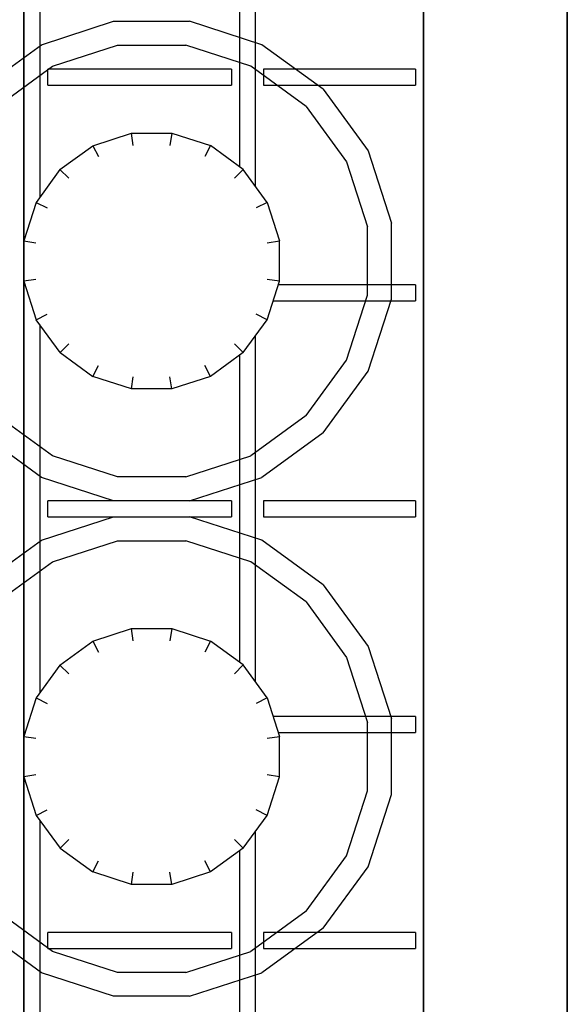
# Model space of a CAD drawing. Header units: millimetres. Extents: x 0 to 40100, y 0 to 29075.
# Tile 54 of 119: x 8886 to 8954, y 25474 to 25597. Entities that reach past the tile are written whole.
import ezdxf

# ---------------------------------------------------------------- set-up
doc = ezdxf.new("R2010")
doc.units = ezdxf.units.MM
doc.header["$MEASUREMENT"] = 0
doc.linetypes.add('AUSGEZOGEN', pattern=[0, 0])
doc.layers.get('0').update_dxf_attribs({"linetype": 'CONTINUOUS'})
doc.layers.add('ibmp_KT_Geräte-bauseits', color=7, linetype='AUSGEZOGEN', true_color=0x008000)
doc.styles.get("Standard").update_dxf_attribs({"font": 'TXT.SHX'})

# ---------------------------------------------------------------- blocks, each defined once
blk = doc.blocks.new('BLOCK_00415')
at = {"layer": 'ibmp_KT_Geräte-bauseits', "color": 0, "linetype": 'AUSGEZOGEN', "true_color": 0x000000}
for p, q in [((8954.1, 25734.1), (8954.1, 25338.1)), ((8936.1, 25726.1), (8936.1, 25346.1)), ((8886.1, 25725.1), (8886.1, 25347.1)), ((8888.1, 25621.16), (8888.1, 25575.06)), ((8915.1, 25576.44), (8915.1, 25619.76)), ((8913.1, 25617.3), (8913.1, 25578.88)), ((8888.31, 25594.16), (8897.35, 25597.1)), ((8897.35, 25597.1), (8906.85, 25597.1)), ((8915.89, 25594.16), (8906.85, 25597.1)), ((8880.62, 25588.56), (8888.31, 25594.16)), ((8889.69, 25591.46), (8897.83, 25594.1)), ((8897.83, 25594.1), (8906.38, 25594.1)), ((8914.51, 25591.46), (8906.38, 25594.1)), ((8923.58, 25588.58), (8915.89, 25594.16)), ((8882.77, 25586.42), (8889.69, 25591.46)), ((8889.1, 25589.1), (8889.1, 25591.1)), ((8912.1, 25591.1), (8889.1, 25591.1)), ((8912.1, 25591.1), (8912.1, 25589.1)), ((8921.43, 25586.44), (8914.51, 25591.46)), ((8916.1, 25591.1), (8916.1, 25589.1)), ((8935.1, 25591.1), (8916.1, 25591.1)), ((8935.1, 25591.1), (8935.1, 25589.1)), ((8889.1, 25589.1), (8912.1, 25589.1)), ((8916.1, 25589.1), (8935.1, 25589.1)), ((8923.58, 25588.58), (8929.17, 25580.88)), ((8921.43, 25586.44), (8926.46, 25579.5)), ((8894.75, 25581.52), (8899.57, 25583.1)), ((8899.81, 25581.56), (8899.57, 25583.1)), ((8899.57, 25583.1), (8904.63, 25583.1)), ((8904.63, 25583.1), (8904.39, 25581.56)), ((8904.63, 25583.1), (8909.45, 25581.54)), ((8890.64, 25578.54), (8894.75, 25581.52)), ((8894.75, 25581.52), (8895.45, 25580.16)), ((8909.45, 25581.54), (8908.75, 25580.16)), ((8913.56, 25578.56), (8909.45, 25581.54)), ((8929.17, 25580.88), (8932.1, 25571.84)), ((8926.46, 25579.5), (8929.1, 25571.36)), ((8890.64, 25578.54), (8887.66, 25574.44)), ((8890.64, 25578.54), (8891.73, 25577.46)), ((8913.56, 25578.56), (8912.47, 25577.46)), ((8916.54, 25574.44), (8913.56, 25578.56)), ((8887.66, 25574.44), (8886.1, 25569.62)), ((8887.66, 25574.44), (8889.04, 25573.74)), ((8916.54, 25574.44), (8915.16, 25573.74)), ((8916.54, 25574.44), (8918.1, 25569.62)), ((8929.1, 25562.82), (8929.1, 25571.36)), ((8932.1, 25562.34), (8932.1, 25571.84)), ((8886.1, 25569.62), (8887.63, 25569.38)), ((8916.57, 25569.38), (8918.1, 25569.62)), ((8918.1, 25564.56), (8918.1, 25569.62)), ((8887.63, 25564.8), (8886.1, 25564.56)), ((8886.1, 25564.56), (8887.67, 25559.74)), ((8916.54, 25559.74), (8918.1, 25564.56)), ((8918.1, 25564.56), (8916.57, 25564.8)), ((8935.1, 25564.1), (8917.95, 25564.1)), ((8935.1, 25564.1), (8935.1, 25562.1)), ((8926.46, 25554.68), (8929.1, 25562.82)), ((8917.3, 25562.1), (8935.1, 25562.1)), ((8929.17, 25553.3), (8932.1, 25562.34)), ((8887.67, 25559.74), (8889.04, 25560.44)), ((8916.54, 25559.74), (8915.16, 25560.44)), ((8890.65, 25555.64), (8887.67, 25559.74)), ((8888.1, 25559.16), (8888.1, 25513.06)), ((8913.56, 25555.64), (8916.54, 25559.74)), ((8915.1, 25514.44), (8915.1, 25557.76)), ((8891.74, 25556.72), (8890.65, 25555.64)), ((8912.47, 25556.72), (8913.56, 25555.64)), ((8890.65, 25555.64), (8894.75, 25552.66)), ((8913.56, 25555.64), (8909.45, 25552.66)), ((8913.1, 25555.3), (8913.1, 25516.88)), ((8894.75, 25552.66), (8895.45, 25554.04)), ((8909.45, 25552.66), (8908.75, 25554.04)), ((8921.43, 25547.76), (8926.46, 25554.68)), ((8923.58, 25545.62), (8929.17, 25553.3)), ((8899.57, 25551.1), (8894.75, 25552.66)), ((8899.57, 25551.1), (8899.81, 25552.62)), ((8904.63, 25551.1), (8904.39, 25552.62)), ((8909.45, 25552.66), (8904.63, 25551.1)), ((8904.63, 25551.1), (8899.57, 25551.1)), ((8889.69, 25542.72), (8882.77, 25547.76)), ((8921.43, 25547.76), (8914.51, 25542.72)), ((8888.31, 25540.02), (8880.62, 25545.62)), ((8923.58, 25545.62), (8915.89, 25540.02)), ((8897.83, 25540.1), (8889.69, 25542.72)), ((8906.38, 25540.1), (8914.51, 25542.72)), ((8897.35, 25537.1), (8888.31, 25540.02)), ((8906.38, 25540.1), (8897.83, 25540.1)), ((8906.85, 25537.1), (8915.89, 25540.02)), ((8912.1, 25537.1), (8889.1, 25537.1)), ((8889.1, 25535.1), (8889.1, 25537.1)), ((8912.1, 25537.1), (8912.1, 25535.1)), ((8916.1, 25537.1), (8916.1, 25535.1)), ((8935.1, 25537.1), (8916.1, 25537.1)), ((8935.1, 25537.1), (8935.1, 25535.1)), ((8888.31, 25532.16), (8897.35, 25535.1)), ((8889.1, 25535.1), (8912.1, 25535.1)), ((8915.89, 25532.16), (8906.85, 25535.1)), ((8916.1, 25535.1), (8935.1, 25535.1)), ((8880.62, 25526.56), (8888.31, 25532.16)), ((8889.69, 25529.46), (8897.83, 25532.1)), ((8897.83, 25532.1), (8906.38, 25532.1)), ((8914.51, 25529.46), (8906.38, 25532.1)), ((8923.58, 25526.58), (8915.89, 25532.16)), ((8882.77, 25524.42), (8889.69, 25529.46)), ((8921.43, 25524.44), (8914.51, 25529.46)), ((8923.58, 25526.58), (8929.17, 25518.88)), ((8921.43, 25524.44), (8926.46, 25517.5)), ((8894.75, 25519.52), (8899.57, 25521.1)), ((8899.81, 25519.56), (8899.57, 25521.1)), ((8899.57, 25521.1), (8904.63, 25521.1)), ((8904.63, 25521.1), (8904.39, 25519.56)), ((8904.63, 25521.1), (8909.45, 25519.54)), ((8890.64, 25516.54), (8894.75, 25519.52)), ((8894.75, 25519.52), (8895.45, 25518.16)), ((8909.45, 25519.54), (8908.75, 25518.16)), ((8913.56, 25516.56), (8909.45, 25519.54)), ((8929.17, 25518.88), (8932.1, 25509.84)), ((8926.46, 25517.5), (8929.1, 25509.36)), ((8890.64, 25516.54), (8887.66, 25512.44)), ((8890.64, 25516.54), (8891.73, 25515.46)), ((8913.56, 25516.56), (8912.47, 25515.46)), ((8916.54, 25512.44), (8913.56, 25516.56)), ((8887.66, 25512.44), (8886.1, 25507.62)), ((8887.66, 25512.44), (8889.04, 25511.74)), ((8916.54, 25512.44), (8915.16, 25511.74)), ((8916.54, 25512.44), (8918.1, 25507.62)), ((8935.1, 25510.1), (8917.3, 25510.1)), ((8932.1, 25500.34), (8932.1, 25509.84)), ((8935.1, 25510.1), (8935.1, 25508.1)), ((8929.1, 25500.82), (8929.1, 25509.36)), ((8886.1, 25507.62), (8887.63, 25507.38)), ((8916.57, 25507.38), (8918.1, 25507.62)), ((8917.95, 25508.1), (8935.1, 25508.1)), ((8918.1, 25502.56), (8918.1, 25507.62)), ((8887.63, 25502.8), (8886.1, 25502.56)), ((8886.1, 25502.56), (8887.67, 25497.74)), ((8916.54, 25497.74), (8918.1, 25502.56)), ((8918.1, 25502.56), (8916.57, 25502.8)), ((8926.46, 25492.68), (8929.1, 25500.82)), ((8929.17, 25491.3), (8932.1, 25500.34)), ((8887.67, 25497.74), (8889.04, 25498.44)), ((8887.67, 25497.74), (8890.65, 25493.64)), ((8913.56, 25493.64), (8916.54, 25497.74)), ((8916.54, 25497.74), (8915.16, 25498.44)), ((8888.1, 25497.16), (8888.1, 25451.06)), ((8915.1, 25452.44), (8915.1, 25495.76)), ((8891.74, 25494.72), (8890.65, 25493.64)), ((8890.65, 25493.64), (8894.75, 25490.66)), ((8913.56, 25493.64), (8909.45, 25490.66)), ((8912.47, 25494.72), (8913.56, 25493.64)), ((8913.1, 25493.3), (8913.1, 25454.88)), ((8921.43, 25485.76), (8926.46, 25492.68)), ((8894.75, 25490.66), (8895.45, 25492.04)), ((8909.45, 25490.66), (8908.75, 25492.04)), ((8923.58, 25483.62), (8929.17, 25491.3)), ((8899.57, 25489.1), (8894.75, 25490.66)), ((8899.57, 25489.1), (8899.81, 25490.62)), ((8904.63, 25489.1), (8904.39, 25490.62)), ((8909.45, 25490.66), (8904.63, 25489.1)), ((8904.63, 25489.1), (8899.57, 25489.1)), ((8889.69, 25480.72), (8882.77, 25485.76)), ((8921.43, 25485.76), (8914.51, 25480.72)), ((8888.31, 25478.02), (8880.62, 25483.62)), ((8889.1, 25481.1), (8889.1, 25483.1)), ((8912.1, 25483.1), (8889.1, 25483.1)), ((8912.1, 25483.1), (8912.1, 25481.1)), ((8923.58, 25483.62), (8915.89, 25478.02)), ((8916.1, 25483.1), (8916.1, 25481.1)), ((8935.1, 25483.1), (8916.1, 25483.1)), ((8935.1, 25483.1), (8935.1, 25481.1)), ((8889.1, 25481.1), (8912.1, 25481.1)), ((8897.83, 25478.1), (8889.69, 25480.72)), ((8906.38, 25478.1), (8914.51, 25480.72)), ((8916.1, 25481.1), (8935.1, 25481.1)), ((8897.35, 25475.1), (8888.31, 25478.02)), ((8906.38, 25478.1), (8897.83, 25478.1)), ((8906.85, 25475.1), (8915.89, 25478.02)), ((8906.85, 25475.1), (8897.35, 25475.1))]:
    blk.add_line(p, q, dxfattribs=at)
at = {"color": 0, "true_color": 0x000000}
blk.add_attdef('', (0, 0), '', height=1, dxfattribs=at)
blk = doc.blocks.new('BLOCK_00416')
at = {"layer": 'ibmp_KT_Geräte-bauseits', "color": 0, "linetype": 'AUSGEZOGEN', "true_color": 0x000000}
for p, q in [((8954.1, 25338.1), (8954.1, 25734.1)), ((8936.1, 25346.1), (8936.1, 25726.1)), ((8886.1, 25347.1), (8886.1, 25725.1)), ((8888.1, 25621.16), (8888.1, 25575.06)), ((8915.1, 25576.44), (8915.1, 25619.76)), ((8913.1, 25617.3), (8913.1, 25578.88)), ((8888.31, 25594.16), (8897.35, 25597.1)), ((8897.35, 25597.1), (8906.85, 25597.1)), ((8915.89, 25594.16), (8906.85, 25597.1)), ((8880.62, 25588.56), (8888.31, 25594.16)), ((8889.69, 25591.46), (8897.83, 25594.1)), ((8897.83, 25594.1), (8906.38, 25594.1)), ((8914.51, 25591.46), (8906.38, 25594.1)), ((8923.58, 25588.58), (8915.89, 25594.16)), ((8882.77, 25586.42), (8889.69, 25591.46)), ((8889.1, 25589.1), (8889.1, 25591.1)), ((8912.1, 25591.1), (8889.1, 25591.1)), ((8912.1, 25591.1), (8912.1, 25589.1)), ((8921.43, 25586.44), (8914.51, 25591.46)), ((8916.1, 25591.1), (8916.1, 25589.1)), ((8935.1, 25591.1), (8916.1, 25591.1)), ((8935.1, 25591.1), (8935.1, 25589.1)), ((8889.1, 25589.1), (8912.1, 25589.1)), ((8916.1, 25589.1), (8935.1, 25589.1)), ((8923.58, 25588.58), (8929.17, 25580.88)), ((8921.43, 25586.44), (8926.46, 25579.5)), ((8894.75, 25581.52), (8899.57, 25583.1)), ((8899.81, 25581.56), (8899.57, 25583.1)), ((8899.57, 25583.1), (8904.63, 25583.1)), ((8904.63, 25583.1), (8904.39, 25581.56)), ((8904.63, 25583.1), (8909.45, 25581.54)), ((8890.64, 25578.54), (8894.75, 25581.52)), ((8894.75, 25581.52), (8895.45, 25580.16)), ((8909.45, 25581.54), (8908.75, 25580.16)), ((8913.56, 25578.56), (8909.45, 25581.54)), ((8929.17, 25580.88), (8932.1, 25571.84)), ((8926.46, 25579.5), (8929.1, 25571.36)), ((8890.64, 25578.54), (8887.66, 25574.44)), ((8890.64, 25578.54), (8891.73, 25577.46)), ((8913.56, 25578.56), (8912.47, 25577.46)), ((8916.54, 25574.44), (8913.56, 25578.56)), ((8887.66, 25574.44), (8886.1, 25569.62)), ((8887.66, 25574.44), (8889.04, 25573.74)), ((8916.54, 25574.44), (8915.16, 25573.74)), ((8916.54, 25574.44), (8918.1, 25569.62)), ((8929.1, 25562.82), (8929.1, 25571.36)), ((8932.1, 25562.34), (8932.1, 25571.84)), ((8886.1, 25569.62), (8887.63, 25569.38)), ((8916.57, 25569.38), (8918.1, 25569.62)), ((8918.1, 25564.56), (8918.1, 25569.62)), ((8887.63, 25564.8), (8886.1, 25564.56)), ((8886.1, 25564.56), (8887.67, 25559.74)), ((8916.54, 25559.74), (8918.1, 25564.56)), ((8918.1, 25564.56), (8916.57, 25564.8)), ((8935.1, 25564.1), (8917.95, 25564.1)), ((8935.1, 25564.1), (8935.1, 25562.1)), ((8926.46, 25554.68), (8929.1, 25562.82)), ((8917.3, 25562.1), (8935.1, 25562.1)), ((8929.17, 25553.3), (8932.1, 25562.34)), ((8887.67, 25559.74), (8889.04, 25560.44)), ((8916.54, 25559.74), (8915.16, 25560.44)), ((8890.65, 25555.64), (8887.67, 25559.74)), ((8888.1, 25559.16), (8888.1, 25513.06)), ((8913.56, 25555.64), (8916.54, 25559.74)), ((8915.1, 25514.44), (8915.1, 25557.76)), ((8891.74, 25556.72), (8890.65, 25555.64)), ((8912.47, 25556.72), (8913.56, 25555.64)), ((8890.65, 25555.64), (8894.75, 25552.66)), ((8913.56, 25555.64), (8909.45, 25552.66)), ((8913.1, 25555.3), (8913.1, 25516.88)), ((8894.75, 25552.66), (8895.45, 25554.04)), ((8909.45, 25552.66), (8908.75, 25554.04)), ((8921.43, 25547.76), (8926.46, 25554.68)), ((8923.58, 25545.62), (8929.17, 25553.3)), ((8899.57, 25551.1), (8894.75, 25552.66)), ((8899.57, 25551.1), (8899.81, 25552.62)), ((8904.63, 25551.1), (8904.39, 25552.62)), ((8909.45, 25552.66), (8904.63, 25551.1)), ((8904.63, 25551.1), (8899.57, 25551.1)), ((8889.69, 25542.72), (8882.77, 25547.76)), ((8921.43, 25547.76), (8914.51, 25542.72)), ((8888.31, 25540.02), (8880.62, 25545.62)), ((8923.58, 25545.62), (8915.89, 25540.02)), ((8897.83, 25540.1), (8889.69, 25542.72)), ((8906.38, 25540.1), (8914.51, 25542.72)), ((8897.35, 25537.1), (8888.31, 25540.02)), ((8906.38, 25540.1), (8897.83, 25540.1)), ((8906.85, 25537.1), (8915.89, 25540.02)), ((8912.1, 25537.1), (8889.1, 25537.1)), ((8889.1, 25535.1), (8889.1, 25537.1)), ((8912.1, 25537.1), (8912.1, 25535.1)), ((8916.1, 25537.1), (8916.1, 25535.1)), ((8935.1, 25537.1), (8916.1, 25537.1)), ((8935.1, 25537.1), (8935.1, 25535.1)), ((8888.31, 25532.16), (8897.35, 25535.1)), ((8889.1, 25535.1), (8912.1, 25535.1)), ((8915.89, 25532.16), (8906.85, 25535.1)), ((8916.1, 25535.1), (8935.1, 25535.1)), ((8880.62, 25526.56), (8888.31, 25532.16)), ((8889.69, 25529.46), (8897.83, 25532.1)), ((8897.83, 25532.1), (8906.38, 25532.1)), ((8914.51, 25529.46), (8906.38, 25532.1)), ((8923.58, 25526.58), (8915.89, 25532.16)), ((8882.77, 25524.42), (8889.69, 25529.46)), ((8921.43, 25524.44), (8914.51, 25529.46)), ((8923.58, 25526.58), (8929.17, 25518.88)), ((8921.43, 25524.44), (8926.46, 25517.5)), ((8894.75, 25519.52), (8899.57, 25521.1)), ((8899.81, 25519.56), (8899.57, 25521.1)), ((8899.57, 25521.1), (8904.63, 25521.1)), ((8904.63, 25521.1), (8904.39, 25519.56)), ((8904.63, 25521.1), (8909.45, 25519.54)), ((8890.64, 25516.54), (8894.75, 25519.52)), ((8894.75, 25519.52), (8895.45, 25518.16)), ((8909.45, 25519.54), (8908.75, 25518.16)), ((8913.56, 25516.56), (8909.45, 25519.54)), ((8929.17, 25518.88), (8932.1, 25509.84)), ((8926.46, 25517.5), (8929.1, 25509.36)), ((8890.64, 25516.54), (8887.66, 25512.44)), ((8890.64, 25516.54), (8891.73, 25515.46)), ((8913.56, 25516.56), (8912.47, 25515.46)), ((8916.54, 25512.44), (8913.56, 25516.56)), ((8887.66, 25512.44), (8886.1, 25507.62)), ((8887.66, 25512.44), (8889.04, 25511.74)), ((8916.54, 25512.44), (8915.16, 25511.74)), ((8916.54, 25512.44), (8918.1, 25507.62)), ((8935.1, 25510.1), (8917.3, 25510.1)), ((8932.1, 25500.34), (8932.1, 25509.84)), ((8935.1, 25510.1), (8935.1, 25508.1)), ((8929.1, 25500.82), (8929.1, 25509.36)), ((8886.1, 25507.62), (8887.63, 25507.38)), ((8916.57, 25507.38), (8918.1, 25507.62)), ((8917.95, 25508.1), (8935.1, 25508.1)), ((8918.1, 25502.56), (8918.1, 25507.62)), ((8887.63, 25502.8), (8886.1, 25502.56)), ((8886.1, 25502.56), (8887.67, 25497.74)), ((8916.54, 25497.74), (8918.1, 25502.56)), ((8918.1, 25502.56), (8916.57, 25502.8)), ((8926.46, 25492.68), (8929.1, 25500.82)), ((8929.17, 25491.3), (8932.1, 25500.34)), ((8887.67, 25497.74), (8889.04, 25498.44)), ((8887.67, 25497.74), (8890.65, 25493.64)), ((8913.56, 25493.64), (8916.54, 25497.74)), ((8916.54, 25497.74), (8915.16, 25498.44)), ((8888.1, 25497.16), (8888.1, 25451.06)), ((8915.1, 25452.44), (8915.1, 25495.76)), ((8891.74, 25494.72), (8890.65, 25493.64)), ((8890.65, 25493.64), (8894.75, 25490.66)), ((8913.56, 25493.64), (8909.45, 25490.66)), ((8912.47, 25494.72), (8913.56, 25493.64)), ((8913.1, 25493.3), (8913.1, 25454.88)), ((8921.43, 25485.76), (8926.46, 25492.68)), ((8894.75, 25490.66), (8895.45, 25492.04)), ((8909.45, 25490.66), (8908.75, 25492.04)), ((8923.58, 25483.62), (8929.17, 25491.3)), ((8899.57, 25489.1), (8894.75, 25490.66)), ((8899.57, 25489.1), (8899.81, 25490.62)), ((8904.63, 25489.1), (8904.39, 25490.62)), ((8909.45, 25490.66), (8904.63, 25489.1)), ((8904.63, 25489.1), (8899.57, 25489.1)), ((8889.69, 25480.72), (8882.77, 25485.76)), ((8921.43, 25485.76), (8914.51, 25480.72)), ((8888.31, 25478.02), (8880.62, 25483.62)), ((8889.1, 25481.1), (8889.1, 25483.1)), ((8912.1, 25483.1), (8889.1, 25483.1)), ((8912.1, 25483.1), (8912.1, 25481.1)), ((8923.58, 25483.62), (8915.89, 25478.02)), ((8916.1, 25483.1), (8916.1, 25481.1)), ((8935.1, 25483.1), (8916.1, 25483.1)), ((8935.1, 25483.1), (8935.1, 25481.1)), ((8889.1, 25481.1), (8912.1, 25481.1)), ((8897.83, 25478.1), (8889.69, 25480.72)), ((8906.38, 25478.1), (8914.51, 25480.72)), ((8916.1, 25481.1), (8935.1, 25481.1)), ((8897.35, 25475.1), (8888.31, 25478.02)), ((8906.38, 25478.1), (8897.83, 25478.1)), ((8906.85, 25475.1), (8915.89, 25478.02)), ((8906.85, 25475.1), (8897.35, 25475.1))]:
    blk.add_line(p, q, dxfattribs=at)
at = {"color": 0, "true_color": 0x000000}
blk.add_attdef('', (0, 0), '', height=1, dxfattribs=at)
blk = doc.blocks.new('BLOCK_00417')
at = {"layer": 'ibmp_KT_Geräte-bauseits', "color": 0, "linetype": 'AUSGEZOGEN', "true_color": 0x000000}
for p, q in [((8954.1, 25338.1), (8954.1, 25734.1)), ((8936.1, 25346.1), (8936.1, 25726.1)), ((8886.1, 25347.1), (8886.1, 25725.1)), ((8888.1, 25621.16), (8888.1, 25575.06)), ((8915.1, 25576.44), (8915.1, 25619.76)), ((8913.1, 25617.3), (8913.1, 25578.88)), ((8888.31, 25594.16), (8897.35, 25597.1)), ((8897.35, 25597.1), (8906.85, 25597.1)), ((8915.89, 25594.16), (8906.85, 25597.1)), ((8880.62, 25588.56), (8888.31, 25594.16)), ((8889.69, 25591.46), (8897.83, 25594.1)), ((8897.83, 25594.1), (8906.38, 25594.1)), ((8914.51, 25591.46), (8906.38, 25594.1)), ((8923.58, 25588.58), (8915.89, 25594.16)), ((8882.77, 25586.42), (8889.69, 25591.46)), ((8889.1, 25589.1), (8889.1, 25591.1)), ((8912.1, 25591.1), (8889.1, 25591.1)), ((8912.1, 25591.1), (8912.1, 25589.1)), ((8921.43, 25586.44), (8914.51, 25591.46)), ((8916.1, 25591.1), (8916.1, 25589.1)), ((8935.1, 25591.1), (8916.1, 25591.1)), ((8935.1, 25591.1), (8935.1, 25589.1)), ((8889.1, 25589.1), (8912.1, 25589.1)), ((8916.1, 25589.1), (8935.1, 25589.1)), ((8923.58, 25588.58), (8929.17, 25580.88)), ((8921.43, 25586.44), (8926.46, 25579.5)), ((8894.75, 25581.52), (8899.57, 25583.1)), ((8899.81, 25581.56), (8899.57, 25583.1)), ((8899.57, 25583.1), (8904.63, 25583.1)), ((8904.63, 25583.1), (8904.39, 25581.56)), ((8904.63, 25583.1), (8909.45, 25581.54)), ((8890.64, 25578.54), (8894.75, 25581.52)), ((8894.75, 25581.52), (8895.45, 25580.16)), ((8909.45, 25581.54), (8908.75, 25580.16)), ((8913.56, 25578.56), (8909.45, 25581.54)), ((8929.17, 25580.88), (8932.1, 25571.84)), ((8926.46, 25579.5), (8929.1, 25571.36)), ((8890.64, 25578.54), (8887.66, 25574.44)), ((8890.64, 25578.54), (8891.73, 25577.46)), ((8913.56, 25578.56), (8912.47, 25577.46)), ((8916.54, 25574.44), (8913.56, 25578.56)), ((8887.66, 25574.44), (8886.1, 25569.62)), ((8887.66, 25574.44), (8889.04, 25573.74)), ((8916.54, 25574.44), (8915.16, 25573.74)), ((8916.54, 25574.44), (8918.1, 25569.62)), ((8929.1, 25562.82), (8929.1, 25571.36)), ((8932.1, 25562.34), (8932.1, 25571.84)), ((8886.1, 25569.62), (8887.63, 25569.38)), ((8916.57, 25569.38), (8918.1, 25569.62)), ((8918.1, 25564.56), (8918.1, 25569.62)), ((8887.63, 25564.8), (8886.1, 25564.56)), ((8886.1, 25564.56), (8887.67, 25559.74)), ((8916.54, 25559.74), (8918.1, 25564.56)), ((8918.1, 25564.56), (8916.57, 25564.8)), ((8935.1, 25564.1), (8917.95, 25564.1)), ((8935.1, 25564.1), (8935.1, 25562.1)), ((8926.46, 25554.68), (8929.1, 25562.82)), ((8917.3, 25562.1), (8935.1, 25562.1)), ((8929.17, 25553.3), (8932.1, 25562.34)), ((8887.67, 25559.74), (8889.04, 25560.44)), ((8916.54, 25559.74), (8915.16, 25560.44)), ((8890.65, 25555.64), (8887.67, 25559.74)), ((8888.1, 25559.16), (8888.1, 25513.06)), ((8913.56, 25555.64), (8916.54, 25559.74)), ((8915.1, 25514.44), (8915.1, 25557.76)), ((8891.74, 25556.72), (8890.65, 25555.64)), ((8912.47, 25556.72), (8913.56, 25555.64)), ((8890.65, 25555.64), (8894.75, 25552.66)), ((8913.56, 25555.64), (8909.45, 25552.66)), ((8913.1, 25555.3), (8913.1, 25516.88)), ((8894.75, 25552.66), (8895.45, 25554.04)), ((8909.45, 25552.66), (8908.75, 25554.04)), ((8921.43, 25547.76), (8926.46, 25554.68)), ((8923.58, 25545.62), (8929.17, 25553.3)), ((8899.57, 25551.1), (8894.75, 25552.66)), ((8899.57, 25551.1), (8899.81, 25552.62)), ((8904.63, 25551.1), (8904.39, 25552.62)), ((8909.45, 25552.66), (8904.63, 25551.1)), ((8904.63, 25551.1), (8899.57, 25551.1)), ((8889.69, 25542.72), (8882.77, 25547.76)), ((8921.43, 25547.76), (8914.51, 25542.72)), ((8888.31, 25540.02), (8880.62, 25545.62)), ((8923.58, 25545.62), (8915.89, 25540.02)), ((8897.83, 25540.1), (8889.69, 25542.72)), ((8906.38, 25540.1), (8914.51, 25542.72)), ((8897.35, 25537.1), (8888.31, 25540.02)), ((8906.38, 25540.1), (8897.83, 25540.1)), ((8906.85, 25537.1), (8915.89, 25540.02)), ((8912.1, 25537.1), (8889.1, 25537.1)), ((8889.1, 25535.1), (8889.1, 25537.1)), ((8912.1, 25537.1), (8912.1, 25535.1)), ((8916.1, 25537.1), (8916.1, 25535.1)), ((8935.1, 25537.1), (8916.1, 25537.1)), ((8935.1, 25537.1), (8935.1, 25535.1)), ((8888.31, 25532.16), (8897.35, 25535.1)), ((8889.1, 25535.1), (8912.1, 25535.1)), ((8915.89, 25532.16), (8906.85, 25535.1)), ((8916.1, 25535.1), (8935.1, 25535.1)), ((8880.62, 25526.56), (8888.31, 25532.16)), ((8889.69, 25529.46), (8897.83, 25532.1)), ((8897.83, 25532.1), (8906.38, 25532.1)), ((8914.51, 25529.46), (8906.38, 25532.1)), ((8923.58, 25526.58), (8915.89, 25532.16)), ((8882.77, 25524.42), (8889.69, 25529.46)), ((8921.43, 25524.44), (8914.51, 25529.46)), ((8923.58, 25526.58), (8929.17, 25518.88)), ((8921.43, 25524.44), (8926.46, 25517.5)), ((8894.75, 25519.52), (8899.57, 25521.1)), ((8899.81, 25519.56), (8899.57, 25521.1)), ((8899.57, 25521.1), (8904.63, 25521.1)), ((8904.63, 25521.1), (8904.39, 25519.56)), ((8904.63, 25521.1), (8909.45, 25519.54)), ((8890.64, 25516.54), (8894.75, 25519.52)), ((8894.75, 25519.52), (8895.45, 25518.16)), ((8909.45, 25519.54), (8908.75, 25518.16)), ((8913.56, 25516.56), (8909.45, 25519.54)), ((8929.17, 25518.88), (8932.1, 25509.84)), ((8926.46, 25517.5), (8929.1, 25509.36)), ((8890.64, 25516.54), (8887.66, 25512.44)), ((8890.64, 25516.54), (8891.73, 25515.46)), ((8913.56, 25516.56), (8912.47, 25515.46)), ((8916.54, 25512.44), (8913.56, 25516.56)), ((8887.66, 25512.44), (8886.1, 25507.62)), ((8887.66, 25512.44), (8889.04, 25511.74)), ((8916.54, 25512.44), (8915.16, 25511.74)), ((8916.54, 25512.44), (8918.1, 25507.62)), ((8935.1, 25510.1), (8917.3, 25510.1)), ((8932.1, 25500.34), (8932.1, 25509.84)), ((8935.1, 25510.1), (8935.1, 25508.1)), ((8929.1, 25500.82), (8929.1, 25509.36)), ((8886.1, 25507.62), (8887.63, 25507.38)), ((8916.57, 25507.38), (8918.1, 25507.62)), ((8917.95, 25508.1), (8935.1, 25508.1)), ((8918.1, 25502.56), (8918.1, 25507.62)), ((8887.63, 25502.8), (8886.1, 25502.56)), ((8886.1, 25502.56), (8887.67, 25497.74)), ((8916.54, 25497.74), (8918.1, 25502.56)), ((8918.1, 25502.56), (8916.57, 25502.8)), ((8926.46, 25492.68), (8929.1, 25500.82)), ((8929.17, 25491.3), (8932.1, 25500.34)), ((8887.67, 25497.74), (8889.04, 25498.44)), ((8887.67, 25497.74), (8890.65, 25493.64)), ((8913.56, 25493.64), (8916.54, 25497.74)), ((8916.54, 25497.74), (8915.16, 25498.44)), ((8888.1, 25497.16), (8888.1, 25451.06)), ((8915.1, 25452.44), (8915.1, 25495.76)), ((8891.74, 25494.72), (8890.65, 25493.64)), ((8890.65, 25493.64), (8894.75, 25490.66)), ((8913.56, 25493.64), (8909.45, 25490.66)), ((8912.47, 25494.72), (8913.56, 25493.64)), ((8913.1, 25493.3), (8913.1, 25454.88)), ((8921.43, 25485.76), (8926.46, 25492.68)), ((8894.75, 25490.66), (8895.45, 25492.04)), ((8909.45, 25490.66), (8908.75, 25492.04)), ((8923.58, 25483.62), (8929.17, 25491.3)), ((8899.57, 25489.1), (8894.75, 25490.66)), ((8899.57, 25489.1), (8899.81, 25490.62)), ((8904.63, 25489.1), (8904.39, 25490.62)), ((8909.45, 25490.66), (8904.63, 25489.1)), ((8904.63, 25489.1), (8899.57, 25489.1)), ((8889.69, 25480.72), (8882.77, 25485.76)), ((8921.43, 25485.76), (8914.51, 25480.72)), ((8888.31, 25478.02), (8880.62, 25483.62)), ((8889.1, 25481.1), (8889.1, 25483.1)), ((8912.1, 25483.1), (8889.1, 25483.1)), ((8912.1, 25483.1), (8912.1, 25481.1)), ((8923.58, 25483.62), (8915.89, 25478.02)), ((8916.1, 25483.1), (8916.1, 25481.1)), ((8935.1, 25483.1), (8916.1, 25483.1)), ((8935.1, 25483.1), (8935.1, 25481.1)), ((8889.1, 25481.1), (8912.1, 25481.1)), ((8897.83, 25478.1), (8889.69, 25480.72)), ((8906.38, 25478.1), (8914.51, 25480.72)), ((8916.1, 25481.1), (8935.1, 25481.1)), ((8897.35, 25475.1), (8888.31, 25478.02)), ((8906.38, 25478.1), (8897.83, 25478.1)), ((8906.85, 25475.1), (8915.89, 25478.02)), ((8906.85, 25475.1), (8897.35, 25475.1))]:
    blk.add_line(p, q, dxfattribs=at)
at = {"color": 0, "true_color": 0x000000}
blk.add_attdef('', (0, 0), '', height=1, dxfattribs=at)
blk = doc.blocks.new('BLOCK_00418')
at = {"layer": 'ibmp_KT_Geräte-bauseits', "color": 0, "linetype": 'AUSGEZOGEN', "true_color": 0x000000}
for p, q in [((8954.1, 25338.1), (8954.1, 25734.1)), ((8936.1, 25346.1), (8936.1, 25726.1)), ((8886.1, 25347.1), (8886.1, 25725.1)), ((8888.1, 25621.16), (8888.1, 25575.06)), ((8915.1, 25576.44), (8915.1, 25619.76)), ((8913.1, 25617.3), (8913.1, 25578.88)), ((8888.31, 25594.16), (8897.35, 25597.1)), ((8897.35, 25597.1), (8906.85, 25597.1)), ((8915.89, 25594.16), (8906.85, 25597.1)), ((8880.62, 25588.56), (8888.31, 25594.16)), ((8889.69, 25591.46), (8897.83, 25594.1)), ((8897.83, 25594.1), (8906.38, 25594.1)), ((8914.51, 25591.46), (8906.38, 25594.1)), ((8923.58, 25588.58), (8915.89, 25594.16)), ((8882.77, 25586.42), (8889.69, 25591.46)), ((8889.1, 25589.1), (8889.1, 25591.1)), ((8912.1, 25591.1), (8889.1, 25591.1)), ((8912.1, 25591.1), (8912.1, 25589.1)), ((8921.43, 25586.44), (8914.51, 25591.46)), ((8916.1, 25591.1), (8916.1, 25589.1)), ((8935.1, 25591.1), (8916.1, 25591.1)), ((8935.1, 25591.1), (8935.1, 25589.1)), ((8889.1, 25589.1), (8912.1, 25589.1)), ((8916.1, 25589.1), (8935.1, 25589.1)), ((8923.58, 25588.58), (8929.17, 25580.88)), ((8921.43, 25586.44), (8926.46, 25579.5)), ((8894.75, 25581.52), (8899.57, 25583.1)), ((8899.81, 25581.56), (8899.57, 25583.1)), ((8899.57, 25583.1), (8904.63, 25583.1)), ((8904.63, 25583.1), (8904.39, 25581.56)), ((8904.63, 25583.1), (8909.45, 25581.54)), ((8890.64, 25578.54), (8894.75, 25581.52)), ((8894.75, 25581.52), (8895.45, 25580.16)), ((8909.45, 25581.54), (8908.75, 25580.16)), ((8913.56, 25578.56), (8909.45, 25581.54)), ((8929.17, 25580.88), (8932.1, 25571.84)), ((8926.46, 25579.5), (8929.1, 25571.36)), ((8890.64, 25578.54), (8887.66, 25574.44)), ((8890.64, 25578.54), (8891.73, 25577.46)), ((8913.56, 25578.56), (8912.47, 25577.46)), ((8916.54, 25574.44), (8913.56, 25578.56)), ((8887.66, 25574.44), (8886.1, 25569.62)), ((8887.66, 25574.44), (8889.04, 25573.74)), ((8916.54, 25574.44), (8915.16, 25573.74)), ((8916.54, 25574.44), (8918.1, 25569.62)), ((8929.1, 25562.82), (8929.1, 25571.36)), ((8932.1, 25562.34), (8932.1, 25571.84)), ((8886.1, 25569.62), (8887.63, 25569.38)), ((8916.57, 25569.38), (8918.1, 25569.62)), ((8918.1, 25564.56), (8918.1, 25569.62)), ((8887.63, 25564.8), (8886.1, 25564.56)), ((8886.1, 25564.56), (8887.67, 25559.74)), ((8916.54, 25559.74), (8918.1, 25564.56)), ((8918.1, 25564.56), (8916.57, 25564.8)), ((8935.1, 25564.1), (8917.95, 25564.1)), ((8935.1, 25564.1), (8935.1, 25562.1)), ((8926.46, 25554.68), (8929.1, 25562.82)), ((8917.3, 25562.1), (8935.1, 25562.1)), ((8929.17, 25553.3), (8932.1, 25562.34)), ((8887.67, 25559.74), (8889.04, 25560.44)), ((8916.54, 25559.74), (8915.16, 25560.44)), ((8890.65, 25555.64), (8887.67, 25559.74)), ((8888.1, 25559.16), (8888.1, 25513.06)), ((8913.56, 25555.64), (8916.54, 25559.74)), ((8915.1, 25514.44), (8915.1, 25557.76)), ((8891.74, 25556.72), (8890.65, 25555.64)), ((8912.47, 25556.72), (8913.56, 25555.64)), ((8890.65, 25555.64), (8894.75, 25552.66)), ((8913.56, 25555.64), (8909.45, 25552.66)), ((8913.1, 25555.3), (8913.1, 25516.88)), ((8894.75, 25552.66), (8895.45, 25554.04)), ((8909.45, 25552.66), (8908.75, 25554.04)), ((8921.43, 25547.76), (8926.46, 25554.68)), ((8923.58, 25545.62), (8929.17, 25553.3)), ((8899.57, 25551.1), (8894.75, 25552.66)), ((8899.57, 25551.1), (8899.81, 25552.62)), ((8904.63, 25551.1), (8904.39, 25552.62)), ((8909.45, 25552.66), (8904.63, 25551.1)), ((8904.63, 25551.1), (8899.57, 25551.1)), ((8889.69, 25542.72), (8882.77, 25547.76)), ((8921.43, 25547.76), (8914.51, 25542.72)), ((8888.31, 25540.02), (8880.62, 25545.62)), ((8923.58, 25545.62), (8915.89, 25540.02)), ((8897.83, 25540.1), (8889.69, 25542.72)), ((8906.38, 25540.1), (8914.51, 25542.72)), ((8897.35, 25537.1), (8888.31, 25540.02)), ((8906.38, 25540.1), (8897.83, 25540.1)), ((8906.85, 25537.1), (8915.89, 25540.02)), ((8912.1, 25537.1), (8889.1, 25537.1)), ((8889.1, 25535.1), (8889.1, 25537.1)), ((8912.1, 25537.1), (8912.1, 25535.1)), ((8916.1, 25537.1), (8916.1, 25535.1)), ((8935.1, 25537.1), (8916.1, 25537.1)), ((8935.1, 25537.1), (8935.1, 25535.1)), ((8888.31, 25532.16), (8897.35, 25535.1)), ((8889.1, 25535.1), (8912.1, 25535.1)), ((8915.89, 25532.16), (8906.85, 25535.1)), ((8916.1, 25535.1), (8935.1, 25535.1)), ((8880.62, 25526.56), (8888.31, 25532.16)), ((8889.69, 25529.46), (8897.83, 25532.1)), ((8897.83, 25532.1), (8906.38, 25532.1)), ((8914.51, 25529.46), (8906.38, 25532.1)), ((8923.58, 25526.58), (8915.89, 25532.16)), ((8882.77, 25524.42), (8889.69, 25529.46)), ((8921.43, 25524.44), (8914.51, 25529.46)), ((8923.58, 25526.58), (8929.17, 25518.88)), ((8921.43, 25524.44), (8926.46, 25517.5)), ((8894.75, 25519.52), (8899.57, 25521.1)), ((8899.81, 25519.56), (8899.57, 25521.1)), ((8899.57, 25521.1), (8904.63, 25521.1)), ((8904.63, 25521.1), (8904.39, 25519.56)), ((8904.63, 25521.1), (8909.45, 25519.54)), ((8890.64, 25516.54), (8894.75, 25519.52)), ((8894.75, 25519.52), (8895.45, 25518.16)), ((8909.45, 25519.54), (8908.75, 25518.16)), ((8913.56, 25516.56), (8909.45, 25519.54)), ((8929.17, 25518.88), (8932.1, 25509.84)), ((8926.46, 25517.5), (8929.1, 25509.36)), ((8890.64, 25516.54), (8887.66, 25512.44)), ((8890.64, 25516.54), (8891.73, 25515.46)), ((8913.56, 25516.56), (8912.47, 25515.46)), ((8916.54, 25512.44), (8913.56, 25516.56)), ((8887.66, 25512.44), (8886.1, 25507.62)), ((8887.66, 25512.44), (8889.04, 25511.74)), ((8916.54, 25512.44), (8915.16, 25511.74)), ((8916.54, 25512.44), (8918.1, 25507.62)), ((8935.1, 25510.1), (8917.3, 25510.1)), ((8932.1, 25500.34), (8932.1, 25509.84)), ((8935.1, 25510.1), (8935.1, 25508.1)), ((8929.1, 25500.82), (8929.1, 25509.36)), ((8886.1, 25507.62), (8887.63, 25507.38)), ((8916.57, 25507.38), (8918.1, 25507.62)), ((8917.95, 25508.1), (8935.1, 25508.1)), ((8918.1, 25502.56), (8918.1, 25507.62)), ((8887.63, 25502.8), (8886.1, 25502.56)), ((8886.1, 25502.56), (8887.67, 25497.74)), ((8916.54, 25497.74), (8918.1, 25502.56)), ((8918.1, 25502.56), (8916.57, 25502.8)), ((8926.46, 25492.68), (8929.1, 25500.82)), ((8929.17, 25491.3), (8932.1, 25500.34)), ((8887.67, 25497.74), (8889.04, 25498.44)), ((8887.67, 25497.74), (8890.65, 25493.64)), ((8913.56, 25493.64), (8916.54, 25497.74)), ((8916.54, 25497.74), (8915.16, 25498.44)), ((8888.1, 25497.16), (8888.1, 25451.06)), ((8915.1, 25452.44), (8915.1, 25495.76)), ((8891.74, 25494.72), (8890.65, 25493.64)), ((8890.65, 25493.64), (8894.75, 25490.66)), ((8913.56, 25493.64), (8909.45, 25490.66)), ((8912.47, 25494.72), (8913.56, 25493.64)), ((8913.1, 25493.3), (8913.1, 25454.88)), ((8921.43, 25485.76), (8926.46, 25492.68)), ((8894.75, 25490.66), (8895.45, 25492.04)), ((8909.45, 25490.66), (8908.75, 25492.04)), ((8923.58, 25483.62), (8929.17, 25491.3)), ((8899.57, 25489.1), (8894.75, 25490.66)), ((8899.57, 25489.1), (8899.81, 25490.62)), ((8904.63, 25489.1), (8904.39, 25490.62)), ((8909.45, 25490.66), (8904.63, 25489.1)), ((8904.63, 25489.1), (8899.57, 25489.1)), ((8889.69, 25480.72), (8882.77, 25485.76)), ((8921.43, 25485.76), (8914.51, 25480.72)), ((8888.31, 25478.02), (8880.62, 25483.62)), ((8889.1, 25481.1), (8889.1, 25483.1)), ((8912.1, 25483.1), (8889.1, 25483.1)), ((8912.1, 25483.1), (8912.1, 25481.1)), ((8923.58, 25483.62), (8915.89, 25478.02)), ((8916.1, 25483.1), (8916.1, 25481.1)), ((8935.1, 25483.1), (8916.1, 25483.1)), ((8935.1, 25483.1), (8935.1, 25481.1)), ((8889.1, 25481.1), (8912.1, 25481.1)), ((8897.83, 25478.1), (8889.69, 25480.72)), ((8906.38, 25478.1), (8914.51, 25480.72)), ((8916.1, 25481.1), (8935.1, 25481.1)), ((8897.35, 25475.1), (8888.31, 25478.02)), ((8906.38, 25478.1), (8897.83, 25478.1)), ((8906.85, 25475.1), (8915.89, 25478.02)), ((8906.85, 25475.1), (8897.35, 25475.1))]:
    blk.add_line(p, q, dxfattribs=at)
at = {"color": 0, "true_color": 0x000000}
blk.add_attdef('', (0, 0), '', height=1, dxfattribs=at)
blk = doc.blocks.new('BLOCK_00419')
at = {"layer": 'ibmp_KT_Geräte-bauseits', "color": 0, "linetype": 'AUSGEZOGEN', "true_color": 0x000000}
for p, q in [((8954.1, 25338.1), (8954.1, 25734.1)), ((8936.1, 25346.1), (8936.1, 25726.1)), ((8886.1, 25347.1), (8886.1, 25725.1)), ((8888.1, 25621.16), (8888.1, 25575.06)), ((8915.1, 25576.44), (8915.1, 25619.76)), ((8913.1, 25617.3), (8913.1, 25578.88)), ((8888.31, 25594.16), (8897.35, 25597.1)), ((8897.35, 25597.1), (8906.85, 25597.1)), ((8915.89, 25594.16), (8906.85, 25597.1)), ((8880.62, 25588.56), (8888.31, 25594.16)), ((8889.69, 25591.46), (8897.83, 25594.1)), ((8897.83, 25594.1), (8906.38, 25594.1)), ((8914.51, 25591.46), (8906.38, 25594.1)), ((8923.58, 25588.58), (8915.89, 25594.16)), ((8882.77, 25586.42), (8889.69, 25591.46)), ((8889.1, 25589.1), (8889.1, 25591.1)), ((8912.1, 25591.1), (8889.1, 25591.1)), ((8912.1, 25591.1), (8912.1, 25589.1)), ((8921.43, 25586.44), (8914.51, 25591.46)), ((8916.1, 25591.1), (8916.1, 25589.1)), ((8935.1, 25591.1), (8916.1, 25591.1)), ((8935.1, 25591.1), (8935.1, 25589.1)), ((8889.1, 25589.1), (8912.1, 25589.1)), ((8916.1, 25589.1), (8935.1, 25589.1)), ((8923.58, 25588.58), (8929.17, 25580.88)), ((8921.43, 25586.44), (8926.46, 25579.5)), ((8894.75, 25581.52), (8899.57, 25583.1)), ((8899.81, 25581.56), (8899.57, 25583.1)), ((8899.57, 25583.1), (8904.63, 25583.1)), ((8904.63, 25583.1), (8904.39, 25581.56)), ((8904.63, 25583.1), (8909.45, 25581.54)), ((8890.64, 25578.54), (8894.75, 25581.52)), ((8894.75, 25581.52), (8895.45, 25580.16)), ((8909.45, 25581.54), (8908.75, 25580.16)), ((8913.56, 25578.56), (8909.45, 25581.54)), ((8929.17, 25580.88), (8932.1, 25571.84)), ((8926.46, 25579.5), (8929.1, 25571.36)), ((8890.64, 25578.54), (8887.66, 25574.44)), ((8890.64, 25578.54), (8891.73, 25577.46)), ((8913.56, 25578.56), (8912.47, 25577.46)), ((8916.54, 25574.44), (8913.56, 25578.56)), ((8887.66, 25574.44), (8886.1, 25569.62)), ((8887.66, 25574.44), (8889.04, 25573.74)), ((8916.54, 25574.44), (8915.16, 25573.74)), ((8916.54, 25574.44), (8918.1, 25569.62)), ((8929.1, 25562.82), (8929.1, 25571.36)), ((8932.1, 25562.34), (8932.1, 25571.84)), ((8886.1, 25569.62), (8887.63, 25569.38)), ((8916.57, 25569.38), (8918.1, 25569.62)), ((8918.1, 25564.56), (8918.1, 25569.62)), ((8887.63, 25564.8), (8886.1, 25564.56)), ((8886.1, 25564.56), (8887.67, 25559.74)), ((8916.54, 25559.74), (8918.1, 25564.56)), ((8918.1, 25564.56), (8916.57, 25564.8)), ((8935.1, 25564.1), (8917.95, 25564.1)), ((8935.1, 25564.1), (8935.1, 25562.1)), ((8926.46, 25554.68), (8929.1, 25562.82)), ((8917.3, 25562.1), (8935.1, 25562.1)), ((8929.17, 25553.3), (8932.1, 25562.34)), ((8887.67, 25559.74), (8889.04, 25560.44)), ((8916.54, 25559.74), (8915.16, 25560.44)), ((8890.65, 25555.64), (8887.67, 25559.74)), ((8888.1, 25559.16), (8888.1, 25513.06)), ((8913.56, 25555.64), (8916.54, 25559.74)), ((8915.1, 25514.44), (8915.1, 25557.76)), ((8891.74, 25556.72), (8890.65, 25555.64)), ((8912.47, 25556.72), (8913.56, 25555.64)), ((8890.65, 25555.64), (8894.75, 25552.66)), ((8913.56, 25555.64), (8909.45, 25552.66)), ((8913.1, 25555.3), (8913.1, 25516.88)), ((8894.75, 25552.66), (8895.45, 25554.04)), ((8909.45, 25552.66), (8908.75, 25554.04)), ((8921.43, 25547.76), (8926.46, 25554.68)), ((8923.58, 25545.62), (8929.17, 25553.3)), ((8899.57, 25551.1), (8894.75, 25552.66)), ((8899.57, 25551.1), (8899.81, 25552.62)), ((8904.63, 25551.1), (8904.39, 25552.62)), ((8909.45, 25552.66), (8904.63, 25551.1)), ((8904.63, 25551.1), (8899.57, 25551.1)), ((8889.69, 25542.72), (8882.77, 25547.76)), ((8921.43, 25547.76), (8914.51, 25542.72)), ((8888.31, 25540.02), (8880.62, 25545.62)), ((8923.58, 25545.62), (8915.89, 25540.02)), ((8897.83, 25540.1), (8889.69, 25542.72)), ((8906.38, 25540.1), (8914.51, 25542.72)), ((8897.35, 25537.1), (8888.31, 25540.02)), ((8906.38, 25540.1), (8897.83, 25540.1)), ((8906.85, 25537.1), (8915.89, 25540.02)), ((8912.1, 25537.1), (8889.1, 25537.1)), ((8889.1, 25535.1), (8889.1, 25537.1)), ((8912.1, 25537.1), (8912.1, 25535.1)), ((8916.1, 25537.1), (8916.1, 25535.1)), ((8935.1, 25537.1), (8916.1, 25537.1)), ((8935.1, 25537.1), (8935.1, 25535.1)), ((8888.31, 25532.16), (8897.35, 25535.1)), ((8889.1, 25535.1), (8912.1, 25535.1)), ((8915.89, 25532.16), (8906.85, 25535.1)), ((8916.1, 25535.1), (8935.1, 25535.1)), ((8880.62, 25526.56), (8888.31, 25532.16)), ((8889.69, 25529.46), (8897.83, 25532.1)), ((8897.83, 25532.1), (8906.38, 25532.1)), ((8914.51, 25529.46), (8906.38, 25532.1)), ((8923.58, 25526.58), (8915.89, 25532.16)), ((8882.77, 25524.42), (8889.69, 25529.46)), ((8921.43, 25524.44), (8914.51, 25529.46)), ((8923.58, 25526.58), (8929.17, 25518.88)), ((8921.43, 25524.44), (8926.46, 25517.5)), ((8894.75, 25519.52), (8899.57, 25521.1)), ((8899.81, 25519.56), (8899.57, 25521.1)), ((8899.57, 25521.1), (8904.63, 25521.1)), ((8904.63, 25521.1), (8904.39, 25519.56)), ((8904.63, 25521.1), (8909.45, 25519.54)), ((8890.64, 25516.54), (8894.75, 25519.52)), ((8894.75, 25519.52), (8895.45, 25518.16)), ((8909.45, 25519.54), (8908.75, 25518.16)), ((8913.56, 25516.56), (8909.45, 25519.54)), ((8929.17, 25518.88), (8932.1, 25509.84)), ((8926.46, 25517.5), (8929.1, 25509.36)), ((8890.64, 25516.54), (8887.66, 25512.44)), ((8890.64, 25516.54), (8891.73, 25515.46)), ((8913.56, 25516.56), (8912.47, 25515.46)), ((8916.54, 25512.44), (8913.56, 25516.56)), ((8887.66, 25512.44), (8886.1, 25507.62)), ((8887.66, 25512.44), (8889.04, 25511.74)), ((8916.54, 25512.44), (8915.16, 25511.74)), ((8916.54, 25512.44), (8918.1, 25507.62)), ((8935.1, 25510.1), (8917.3, 25510.1)), ((8932.1, 25500.34), (8932.1, 25509.84)), ((8935.1, 25510.1), (8935.1, 25508.1)), ((8929.1, 25500.82), (8929.1, 25509.36)), ((8886.1, 25507.62), (8887.63, 25507.38)), ((8916.57, 25507.38), (8918.1, 25507.62)), ((8917.95, 25508.1), (8935.1, 25508.1)), ((8918.1, 25502.56), (8918.1, 25507.62)), ((8887.63, 25502.8), (8886.1, 25502.56)), ((8886.1, 25502.56), (8887.67, 25497.74)), ((8916.54, 25497.74), (8918.1, 25502.56)), ((8918.1, 25502.56), (8916.57, 25502.8)), ((8926.46, 25492.68), (8929.1, 25500.82)), ((8929.17, 25491.3), (8932.1, 25500.34)), ((8887.67, 25497.74), (8889.04, 25498.44)), ((8887.67, 25497.74), (8890.65, 25493.64)), ((8913.56, 25493.64), (8916.54, 25497.74)), ((8916.54, 25497.74), (8915.16, 25498.44)), ((8888.1, 25497.16), (8888.1, 25451.06)), ((8915.1, 25452.44), (8915.1, 25495.76)), ((8891.74, 25494.72), (8890.65, 25493.64)), ((8890.65, 25493.64), (8894.75, 25490.66)), ((8913.56, 25493.64), (8909.45, 25490.66)), ((8912.47, 25494.72), (8913.56, 25493.64)), ((8913.1, 25493.3), (8913.1, 25454.88)), ((8921.43, 25485.76), (8926.46, 25492.68)), ((8894.75, 25490.66), (8895.45, 25492.04)), ((8909.45, 25490.66), (8908.75, 25492.04)), ((8923.58, 25483.62), (8929.17, 25491.3)), ((8899.57, 25489.1), (8894.75, 25490.66)), ((8899.57, 25489.1), (8899.81, 25490.62)), ((8904.63, 25489.1), (8904.39, 25490.62)), ((8909.45, 25490.66), (8904.63, 25489.1)), ((8904.63, 25489.1), (8899.57, 25489.1)), ((8889.69, 25480.72), (8882.77, 25485.76)), ((8921.43, 25485.76), (8914.51, 25480.72)), ((8888.31, 25478.02), (8880.62, 25483.62)), ((8889.1, 25481.1), (8889.1, 25483.1)), ((8912.1, 25483.1), (8889.1, 25483.1)), ((8912.1, 25483.1), (8912.1, 25481.1)), ((8923.58, 25483.62), (8915.89, 25478.02)), ((8916.1, 25483.1), (8916.1, 25481.1)), ((8935.1, 25483.1), (8916.1, 25483.1)), ((8935.1, 25483.1), (8935.1, 25481.1)), ((8889.1, 25481.1), (8912.1, 25481.1)), ((8897.83, 25478.1), (8889.69, 25480.72)), ((8906.38, 25478.1), (8914.51, 25480.72)), ((8916.1, 25481.1), (8935.1, 25481.1)), ((8897.35, 25475.1), (8888.31, 25478.02)), ((8906.38, 25478.1), (8897.83, 25478.1)), ((8906.85, 25475.1), (8915.89, 25478.02)), ((8906.85, 25475.1), (8897.35, 25475.1))]:
    blk.add_line(p, q, dxfattribs=at)
at = {"color": 0, "true_color": 0x000000}
blk.add_attdef('', (0, 0), '', height=1, dxfattribs=at)

msp = doc.modelspace()

# ---------------------------------------------------------------- block references
at = {"layer": 'ibmp_KT_Geräte-bauseits', "color": 0, "true_color": 0x000000}
for name in ['BLOCK_00415', 'BLOCK_00416', 'BLOCK_00417', 'BLOCK_00418', 'BLOCK_00419']:
    msp.add_blockref(name, (0, 0), dxfattribs=at)

doc.saveas('drawing.dxf')
